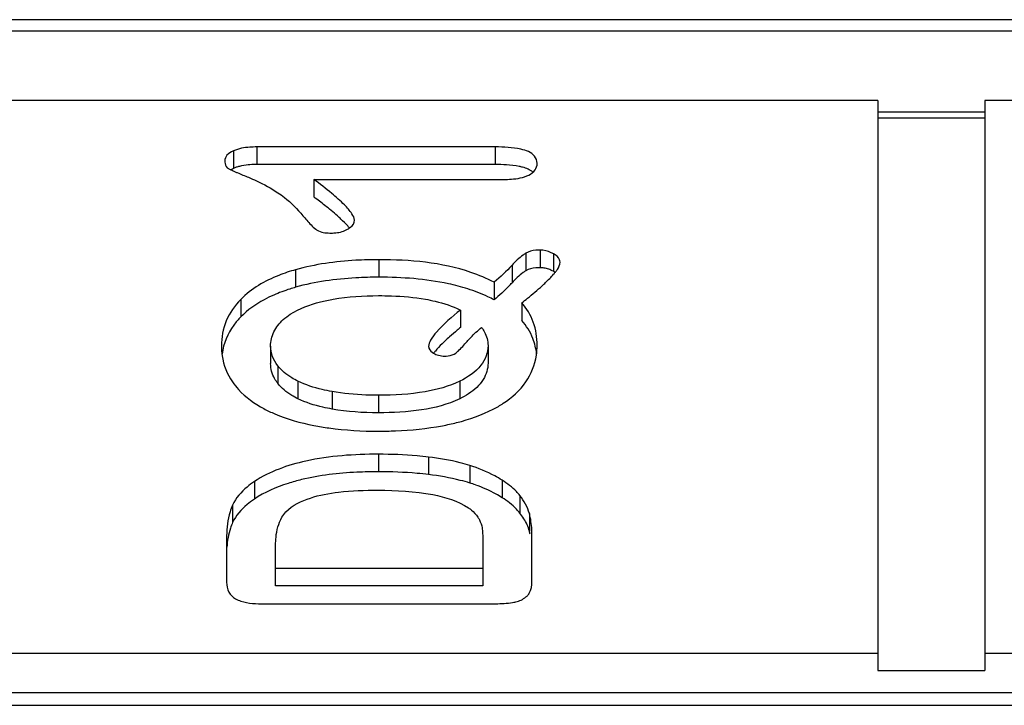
# Model space of a CAD drawing. Header units: millimetres. Extents: x 0 to 1980, y 0 to 1400.
# Tile 14 of 29: x 1160.99 to 1165.59, y 891.18 to 894.39. Entities that reach past the tile are written whole.
import ezdxf

# ---------------------------------------------------------------- set-up
doc = ezdxf.new("R2010")
doc.units = ezdxf.units.MM
doc.header["$LTSCALE"] = 108.9
doc.layers.add('00_COMPONENTS', color=7, linetype='CONTINUOUS')

msp = doc.modelspace()

# ---------------------------------------------------------------- linework, layer by layer
at = {"layer": '00_COMPONENTS', "color": 7, "linetype": 'CONTINUOUS'}
for p, q in [((1210.9767, 894.3851), (1160.1767, 894.3851)), ((1164.9967, 894.0082), (1160.7667, 894.0082)), ((1164.9967, 894.0082), (1164.9967, 891.3452)), ((1170.0767, 894.0082), (1165.4967, 894.0082)), ((1165.4967, 894.0082), (1165.4967, 891.3452)), ((1164.9967, 893.9547), (1165.4967, 893.9547)), ((1164.9967, 893.9263), (1165.4967, 893.9263)), ((1163.2105, 893.7907), (1162.097, 893.7907)), ((1163.2105, 893.7088), (1162.097, 893.7088)), ((1162.3635, 893.639), (1163.2485, 893.639)), ((1162.3635, 893.639), (1162.3635, 893.5571)), ((1163.2047, 893.1587), (1163.2047, 893.0768)), ((1163.3341, 893.0628), (1163.3341, 892.9809)), ((1163.0472, 893.0288), (1163.0472, 892.9469)), ((1162.1612, 892.8609), (1162.1612, 892.779)), ((1163.1765, 892.8631), (1163.1765, 892.7812)), ((1161.956, 891.974), (1161.956, 891.7581)), ((1163.3817, 891.7614), (1163.3817, 891.9773)), ((1162.1846, 891.7403), (1162.1846, 891.9316)), ((1163.1522, 891.9477), (1163.1522, 891.7403)), ((1163.1522, 891.8222), (1162.1846, 891.8222)), ((1163.1522, 891.7403), (1162.1846, 891.7403)), ((1162.133, 891.6566), (1163.1784, 891.6566)), ((1160.7667, 891.4271), (1164.9967, 891.4271)), ((1165.4967, 891.4271), (1170.0767, 891.4271)), ((1164.9967, 891.3452), (1165.4967, 891.3452)), ((1210.4867, 891.2415), (1160.6667, 891.2415))]:
    msp.add_line(p, q, dxfattribs=at)
at = {"layer": '00_COMPONENTS', "color": 9, "linetype": 'CONTINUOUS'}
for p, q in [((1160.1767, 894.3326), (1210.9767, 894.3326)), ((1162.097, 893.7907), (1162.097, 893.7088)), ((1163.2105, 893.7907), (1163.2105, 893.7088)), ((1161.9876, 893.7726), (1161.9876, 893.6907)), ((1163.3528, 893.2947), (1163.3528, 893.2128)), ((1163.4196, 893.3088), (1163.4196, 893.2269)), ((1163.4816, 893.2919), (1163.4816, 893.21)), ((1162.6669, 893.2642), (1162.6669, 893.1822)), ((1163.2885, 893.2379), (1163.2885, 893.156)), ((1162.2779, 893.2173), (1162.2779, 893.1354)), ((1162.0221, 893.079), (1162.0221, 892.9971)), ((1162.1943, 892.7688), (1162.1943, 892.6869)), ((1162.2888, 892.6965), (1162.2888, 892.6145)), ((1163.0445, 892.6967), (1163.0445, 892.6148)), ((1162.4481, 892.6483), (1162.4481, 892.5664)), ((1162.665, 892.6311), (1162.665, 892.5491)), ((1162.665, 892.3555), (1162.665, 892.2736)), ((1162.8993, 892.3425), (1162.8993, 892.2605)), ((1163.0909, 892.3031), (1163.0909, 892.2212)), ((1162.0853, 892.2278), (1162.0853, 892.1459)), ((1163.2424, 892.2343), (1163.2424, 892.1524)), ((1163.3255, 892.1626), (1163.3255, 892.0806)), ((1161.9837, 892.1184), (1161.9837, 892.0365)), ((1163.3695, 892.0783), (1163.3695, 891.9964)), ((1160.6667, 891.1829), (1210.4867, 891.1829))]:
    msp.add_line(p, q, dxfattribs=at)
at = {"layer": '00_COMPONENTS', "color": 7, "linetype": 'CONTINUOUS'}
for centre, radius, start, end in [((1162.0965, 893.2372), 0.4717, 89.9407, 92.8816), ((1160.9457, 891.6631), 2.3659, 51.6182, 53.1809), ((1163.4005, 893.1401), 0.1721, 61.8776, 65.5299), ((1163.4196, 893.1145), 0.1124, 85.2145, 89.9974), ((1163.4013, 893.0597), 0.1704, 61.8644, 66.1187), ((1163.2457, 893.4006), 0.3131, 319.1647, 321.6339), ((1162.3667, 894.0294), 1.2699, 315.6292, 316.5453), ((1163.9008, 891.8869), 1.3609, 129.6174, 131.6135), ((1164.1497, 891.5889), 1.7491, 129.0736, 129.6742), ((1163.6375, 892.1838), 0.9641, 131.6298, 133.4607), ((1163.1512, 892.6549), 0.2864, 140.375, 142.9759), ((1162.8578, 891.4838), 0.7734, 70.285, 72.4527), ((1163.1594, 891.9387), 0.2179, 15.3572, 23.7432), ((1163.0816, 891.9175), 0.2986, 12.4069, 15.3267)]:
    msp.add_arc(centre, radius, start, end, dxfattribs=at)
for points, knots in [([(1162.097, 893.7907), (1162.086, 893.7907), (1162.049, 893.7896), (1162.0114, 893.7833), (1161.9876, 893.7726)], [0, 0, 0, 0, 0.296776, 1, 1, 1, 1]), ([(1163.406, 893.7143), (1163.406, 893.7262), (1163.3913, 893.7628), (1163.3124, 893.7877), (1163.2504, 893.7907), (1163.2105, 893.7907)], [0, 0, 0, 0, 0.156535, 0.472936, 1, 1, 1, 1]), ([(1161.9876, 893.7726), (1161.9764, 893.7676), (1161.9566, 893.7568), (1161.9473, 893.7349), (1161.9473, 893.7255)], [0, 0, 0, 0, 0.564123, 1, 1, 1, 1]), ([(1161.9473, 893.7255), (1161.9473, 893.7214), (1161.9479, 893.7078), (1161.9562, 893.6942), (1161.9645, 893.6896)], [0, 0, 0, 0, 0.300638, 1, 1, 1, 1]), ([(1162.0728, 893.7082), (1162.0676, 893.7079), (1162.0483, 893.7066), (1162.0291, 893.7037), (1162.0154, 893.7002)], [0, 0, 0, 0, 0.273282, 1, 1, 1, 1]), ([(1163.3382, 893.6959), (1163.3328, 893.6973), (1163.308, 893.7031), (1163.2825, 893.7059), (1163.2627, 893.7072)], [0, 0, 0, 0, 0.21866, 1, 1, 1, 1]), ([(1163.3664, 893.6595), (1163.3776, 893.6653), (1163.3979, 893.6794), (1163.406, 893.7035), (1163.406, 893.7143)], [0, 0, 0, 0, 0.539174, 1, 1, 1, 1]), ([(1161.9645, 893.6896), (1161.9661, 893.6888), (1161.9754, 893.684), (1161.9849, 893.6798), (1161.9928, 893.6764)], [0, 0, 0, 0, 0.174031, 1, 1, 1, 1]), ([(1161.9928, 893.6764), (1161.9971, 893.6745), (1162.0187, 893.6651), (1162.0405, 893.6561), (1162.0579, 893.6489)], [0, 0, 0, 0, 0.201595, 1, 1, 1, 1]), ([(1163.2485, 893.639), (1163.2608, 893.639), (1163.3006, 893.6403), (1163.3418, 893.6467), (1163.3664, 893.6595)], [0, 0, 0, 0, 0.306815, 1, 1, 1, 1]), ([(1162.0579, 893.6489), (1162.0704, 893.6437), (1162.1177, 893.6229), (1162.1633, 893.598), (1162.1953, 893.5771)], [0, 0, 0, 0, 0.261597, 1, 1, 1, 1]), ([(1162.5531, 893.4482), (1162.5531, 893.459), (1162.5379, 893.4862), (1162.5009, 893.5267), (1162.4404, 893.5801), (1162.3916, 893.6179), (1162.3635, 893.639)], [0, 0, 0, 0, 0.118698, 0.320031, 0.612918, 1, 1, 1, 1]), ([(1162.1953, 893.5771), (1162.2057, 893.5703), (1162.2487, 893.5391), (1162.2861, 893.5007), (1162.3121, 893.4695)], [0, 0, 0, 0, 0.23446, 1, 1, 1, 1]), ([(1162.4894, 893.4541), (1162.4841, 893.4591), (1162.4599, 893.4811), (1162.4346, 893.5019), (1162.4146, 893.5177)], [0, 0, 0, 0, 0.220503, 1, 1, 1, 1]), ([(1162.3121, 893.4695), (1162.318, 893.4624), (1162.3368, 893.4404), (1162.3563, 893.4184), (1162.372, 893.4063)], [0, 0, 0, 0, 0.315461, 1, 1, 1, 1]), ([(1162.5298, 893.4119), (1162.5271, 893.4152), (1162.5144, 893.43), (1162.5005, 893.4437), (1162.4894, 893.4541)], [0, 0, 0, 0, 0.216805, 1, 1, 1, 1]), ([(1162.521, 893.4064), (1162.5259, 893.4092), (1162.5409, 893.4187), (1162.5531, 893.4359), (1162.5531, 893.4482)], [0, 0, 0, 0, 0.314233, 1, 1, 1, 1]), ([(1162.372, 893.4063), (1162.3761, 893.4031), (1162.3985, 893.3905), (1162.425, 893.3886), (1162.4452, 893.3886)], [0, 0, 0, 0, 0.20491, 1, 1, 1, 1]), ([(1162.4452, 893.3886), (1162.4522, 893.3886), (1162.4783, 893.3897), (1162.5045, 893.3969), (1162.521, 893.4064)], [0, 0, 0, 0, 0.270137, 1, 1, 1, 1]), ([(1163.3528, 893.2947), (1163.3483, 893.2921), (1163.3248, 893.2755), (1163.3047, 893.2549), (1163.2885, 893.2379)], [0, 0, 0, 0, 0.18189, 1, 1, 1, 1]), ([(1163.4196, 893.3088), (1163.4128, 893.3088), (1163.39, 893.3079), (1163.3666, 893.3029), (1163.3528, 893.2947)], [0, 0, 0, 0, 0.300118, 1, 1, 1, 1]), ([(1163.513, 893.2524), (1163.513, 893.2562), (1163.5099, 893.2739), (1163.4936, 893.2855), (1163.4816, 893.2919)], [0, 0, 0, 0, 0.218366, 1, 1, 1, 1]), ([(1162.6669, 893.2642), (1162.6309, 893.2642), (1162.5002, 893.2608), (1162.3692, 893.243), (1162.2779, 893.2173)], [0, 0, 0, 0, 0.275199, 1, 1, 1, 1]), ([(1163.2047, 893.1587), (1163.1701, 893.1771), (1162.9997, 893.2481), (1162.8115, 893.2642), (1162.6669, 893.2642)], [0, 0, 0, 0, 0.212954, 1, 1, 1, 1]), ([(1163.4912, 893.2063), (1163.4945, 893.2104), (1163.5045, 893.2241), (1163.513, 893.2406), (1163.513, 893.2524)], [0, 0, 0, 0, 0.30921, 1, 1, 1, 1]), ([(1162.2779, 893.2173), (1162.2514, 893.2098), (1162.159, 893.1794), (1162.0714, 893.1287), (1162.0221, 893.079)], [0, 0, 0, 0, 0.282204, 1, 1, 1, 1]), ([(1163.3528, 893.2128), (1163.3483, 893.2101), (1163.3248, 893.1936), (1163.3047, 893.173), (1163.2885, 893.156)], [0, 0, 0, 0, 0.18189, 1, 1, 1, 1]), ([(1163.4196, 893.2269), (1163.4128, 893.2269), (1163.39, 893.2259), (1163.3666, 893.221), (1163.3528, 893.2128)], [0, 0, 0, 0, 0.300118, 1, 1, 1, 1]), ([(1163.4294, 893.1426), (1163.4347, 893.1474), (1163.4531, 893.1644), (1163.4709, 893.1823), (1163.4826, 893.1959)], [0, 0, 0, 0, 0.284805, 1, 1, 1, 1]), ([(1162.6669, 893.1822), (1162.6309, 893.1822), (1162.5002, 893.1789), (1162.3692, 893.1611), (1162.2779, 893.1354)], [0, 0, 0, 0, 0.275199, 1, 1, 1, 1]), ([(1163.0818, 893.1279), (1163.0522, 893.1373), (1162.9167, 893.1725), (1162.7757, 893.1822), (1162.6669, 893.1822)], [0, 0, 0, 0, 0.221984, 1, 1, 1, 1]), ([(1162.1757, 893.0992), (1162.1606, 893.0925), (1162.1051, 893.0655), (1162.0539, 893.0291), (1162.0221, 892.9971)], [0, 0, 0, 0, 0.268734, 1, 1, 1, 1]), ([(1162.2779, 893.1354), (1162.2688, 893.1328), (1162.2342, 893.1225), (1162.2002, 893.1099), (1162.1757, 893.0992)], [0, 0, 0, 0, 0.261446, 1, 1, 1, 1]), ([(1163.2047, 893.0768), (1163.1953, 893.0818), (1163.1555, 893.1017), (1163.1139, 893.1176), (1163.0818, 893.1279)], [0, 0, 0, 0, 0.240427, 1, 1, 1, 1]), ([(1163.3341, 893.0628), (1163.343, 893.0698), (1163.3754, 893.0956), (1163.407, 893.1224), (1163.4294, 893.1426)], [0, 0, 0, 0, 0.274239, 1, 1, 1, 1]), ([(1162.0221, 893.079), (1161.9938, 893.0504), (1161.9461, 892.9826), (1161.9317, 892.9009), (1161.9317, 892.8609)], [0, 0, 0, 0, 0.501432, 1, 1, 1, 1]), ([(1162.2205, 892.9841), (1162.2307, 892.9935), (1162.2823, 893.0326), (1162.3448, 893.0545), (1162.3939, 893.0669)], [0, 0, 0, 0, 0.214289, 1, 1, 1, 1]), ([(1162.3939, 893.0669), (1162.4137, 893.0719), (1162.5029, 893.0906), (1162.5944, 893.0963), (1162.665, 893.0963)], [0, 0, 0, 0, 0.224714, 1, 1, 1, 1]), ([(1162.665, 893.0963), (1162.6852, 893.0963), (1162.7584, 893.0951), (1162.8317, 893.0889), (1162.8838, 893.0796)], [0, 0, 0, 0, 0.276508, 1, 1, 1, 1]), ([(1162.8838, 893.0796), (1162.8992, 893.0769), (1162.9551, 893.0654), (1163.01, 893.0474), (1163.0472, 893.0288)], [0, 0, 0, 0, 0.272583, 1, 1, 1, 1]), ([(1163.406, 892.8642), (1163.406, 892.9008), (1163.3953, 892.9734), (1163.3572, 893.0365), (1163.3341, 893.0628)], [0, 0, 0, 0, 0.510827, 1, 1, 1, 1]), ([(1163.0472, 893.0288), (1163.0081, 892.9971), (1162.9572, 892.9538), (1162.91, 892.8942), (1162.8993, 892.8689), (1162.8993, 892.8586)], [0, 0, 0, 0, 0.658682, 0.865021, 1, 1, 1, 1]), ([(1162.0221, 892.9971), (1162.0102, 892.985), (1161.9672, 892.9357), (1161.9412, 892.8718), (1161.9347, 892.824)], [0, 0, 0, 0, 0.26068, 1, 1, 1, 1]), ([(1162.1612, 892.8609), (1162.1612, 892.8833), (1162.1722, 892.9307), (1162.2027, 892.9678), (1162.2205, 892.9841)], [0, 0, 0, 0, 0.480846, 1, 1, 1, 1]), ([(1163.0787, 892.882), (1163.0843, 892.8884), (1163.1054, 892.9117), (1163.1284, 892.9335), (1163.1464, 892.9479)], [0, 0, 0, 0, 0.269631, 1, 1, 1, 1]), ([(1163.1464, 892.9479), (1163.1512, 892.941), (1163.1673, 892.9154), (1163.1765, 892.8849), (1163.1765, 892.8631)], [0, 0, 0, 0, 0.280018, 1, 1, 1, 1]), ([(1162.9743, 892.8835), (1162.97, 892.8795), (1162.9549, 892.8647), (1162.9403, 892.8493), (1162.9306, 892.8376)], [0, 0, 0, 0, 0.278675, 1, 1, 1, 1]), ([(1163.0263, 892.8283), (1163.0298, 892.8311), (1163.0485, 892.8478), (1163.0652, 892.8665), (1163.0787, 892.882)], [0, 0, 0, 0, 0.178498, 1, 1, 1, 1]), ([(1161.9317, 892.8609), (1161.9317, 892.8456), (1161.9356, 892.7868), (1161.9584, 892.7294), (1161.9832, 892.6935)], [0, 0, 0, 0, 0.258757, 1, 1, 1, 1]), ([(1162.8993, 892.8586), (1162.8993, 892.8558), (1162.9018, 892.8427), (1162.913, 892.8333), (1162.9217, 892.828)], [0, 0, 0, 0, 0.214337, 1, 1, 1, 1]), ([(1162.9733, 892.814), (1162.9787, 892.814), (1162.9971, 892.8148), (1163.0162, 892.8201), (1163.0263, 892.8283)], [0, 0, 0, 0, 0.29644, 1, 1, 1, 1]), ([(1163.1765, 892.8631), (1163.1765, 892.8306), (1163.1471, 892.7556), (1163.0815, 892.715), (1163.0445, 892.6967)], [0, 0, 0, 0, 0.440586, 1, 1, 1, 1]), ([(1163.3531, 892.6931), (1163.3784, 892.7299), (1163.4019, 892.7884), (1163.406, 892.8487), (1163.406, 892.8642)], [0, 0, 0, 0, 0.741917, 1, 1, 1, 1]), ([(1162.1943, 892.6869), (1162.1889, 892.6939), (1162.1705, 892.7213), (1162.1612, 892.7548), (1162.1612, 892.779)], [0, 0, 0, 0, 0.268126, 1, 1, 1, 1]), ([(1163.1765, 892.7812), (1163.1765, 892.7547), (1163.1587, 892.695), (1163.1123, 892.6555), (1163.0855, 892.6381)], [0, 0, 0, 0, 0.453679, 1, 1, 1, 1]), ([(1162.2888, 892.6965), (1162.2789, 892.7013), (1162.2439, 892.7202), (1162.2118, 892.746), (1162.1943, 892.7688)], [0, 0, 0, 0, 0.276686, 1, 1, 1, 1]), ([(1161.9832, 892.6935), (1161.9919, 892.6811), (1162.0323, 892.6305), (1162.0862, 892.5918), (1162.1299, 892.5684)], [0, 0, 0, 0, 0.233976, 1, 1, 1, 1]), ([(1162.2888, 892.6145), (1162.279, 892.6193), (1162.2439, 892.6382), (1162.2119, 892.664), (1162.1943, 892.6869)], [0, 0, 0, 0, 0.274532, 1, 1, 1, 1]), ([(1162.4481, 892.6483), (1162.4327, 892.6512), (1162.3783, 892.6624), (1162.3247, 892.679), (1162.2888, 892.6965)], [0, 0, 0, 0, 0.282675, 1, 1, 1, 1]), ([(1163.0445, 892.6967), (1162.9941, 892.6718), (1162.8672, 892.638), (1162.7379, 892.6311), (1162.665, 892.6311)], [0, 0, 0, 0, 0.435529, 1, 1, 1, 1]), ([(1163.2011, 892.5662), (1163.217, 892.5745), (1163.2745, 892.6076), (1163.3257, 892.6532), (1163.3531, 892.6931)], [0, 0, 0, 0, 0.271368, 1, 1, 1, 1]), ([(1162.665, 892.6311), (1162.6455, 892.6311), (1162.5729, 892.6323), (1162.5003, 892.6388), (1162.4481, 892.6483)], [0, 0, 0, 0, 0.268762, 1, 1, 1, 1]), ([(1162.4481, 892.5664), (1162.4338, 892.569), (1162.3795, 892.5802), (1162.3257, 892.5966), (1162.2888, 892.6145)], [0, 0, 0, 0, 0.261067, 1, 1, 1, 1]), ([(1163.0445, 892.6148), (1162.9888, 892.5872), (1162.861, 892.5556), (1162.7319, 892.5491), (1162.665, 892.5491)], [0, 0, 0, 0, 0.481397, 1, 1, 1, 1]), ([(1162.1299, 892.5684), (1162.1464, 892.5596), (1162.2209, 892.5242), (1162.3011, 892.5021), (1162.3635, 892.4899)], [0, 0, 0, 0, 0.22806, 1, 1, 1, 1]), ([(1162.9635, 892.4888), (1162.9858, 892.493), (1163.0672, 892.5107), (1163.1471, 892.5382), (1163.2011, 892.5662)], [0, 0, 0, 0, 0.271389, 1, 1, 1, 1]), ([(1162.3635, 892.4899), (1162.3868, 892.4854), (1162.4865, 892.4689), (1162.5878, 892.4632), (1162.665, 892.4632)], [0, 0, 0, 0, 0.23544, 1, 1, 1, 1]), ([(1162.665, 892.4632), (1162.6914, 892.4632), (1162.7914, 892.4651), (1162.8913, 892.4752), (1162.9635, 892.4888)], [0, 0, 0, 0, 0.264597, 1, 1, 1, 1]), ([(1162.665, 892.3555), (1162.5514, 892.3555), (1162.3512, 892.3427), (1162.1572, 892.2756), (1162.0853, 892.2278)], [0, 0, 0, 0, 0.568078, 1, 1, 1, 1]), ([(1162.8993, 892.3425), (1162.8813, 892.3447), (1162.8034, 892.3527), (1162.7251, 892.3555), (1162.665, 892.3555)], [0, 0, 0, 0, 0.231642, 1, 1, 1, 1]), ([(1163.0909, 892.3031), (1163.0765, 892.3076), (1163.0136, 892.3254), (1162.949, 892.3364), (1162.8993, 892.3425)], [0, 0, 0, 0, 0.232283, 1, 1, 1, 1]), ([(1162.665, 892.2736), (1162.6315, 892.2736), (1162.511, 892.271), (1162.3902, 892.2573), (1162.3056, 892.2368)], [0, 0, 0, 0, 0.277623, 1, 1, 1, 1]), ([(1162.8993, 892.2605), (1162.8813, 892.2628), (1162.8034, 892.2708), (1162.7251, 892.2736), (1162.665, 892.2736)], [0, 0, 0, 0, 0.231642, 1, 1, 1, 1]), ([(1163.2424, 892.2343), (1163.2311, 892.2414), (1163.1831, 892.2693), (1163.1312, 892.2903), (1163.0909, 892.3031)], [0, 0, 0, 0, 0.23955, 1, 1, 1, 1]), ([(1162.0853, 892.2278), (1162.0735, 892.2199), (1162.0331, 892.1905), (1161.9984, 892.1511), (1161.9837, 892.1184)], [0, 0, 0, 0, 0.28333, 1, 1, 1, 1]), ([(1162.3056, 892.2368), (1162.2844, 892.2317), (1162.2077, 892.2104), (1162.1335, 892.1779), (1162.0853, 892.1459)], [0, 0, 0, 0, 0.274013, 1, 1, 1, 1]), ([(1163.0909, 892.2212), (1163.0765, 892.2257), (1163.0136, 892.2435), (1162.949, 892.2544), (1162.8993, 892.2605)], [0, 0, 0, 0, 0.232283, 1, 1, 1, 1]), ([(1163.3255, 892.1626), (1163.3202, 892.1691), (1163.2958, 892.1966), (1163.2663, 892.2193), (1163.2424, 892.2343)], [0, 0, 0, 0, 0.229249, 1, 1, 1, 1]), ([(1162.347, 892.1508), (1162.3893, 892.1656), (1162.4952, 892.1838), (1162.6015, 892.1876), (1162.663, 892.1876)], [0, 0, 0, 0, 0.421851, 1, 1, 1, 1]), ([(1162.663, 892.1876), (1162.7485, 892.1876), (1162.8931, 892.1804), (1163.0363, 892.1378), (1163.0857, 892.1048)], [0, 0, 0, 0, 0.59001, 1, 1, 1, 1]), ([(1163.2424, 892.1524), (1163.233, 892.1583), (1163.1935, 892.1815), (1163.1514, 892.2001), (1163.1186, 892.2118)], [0, 0, 0, 0, 0.241507, 1, 1, 1, 1]), ([(1162.0853, 892.1459), (1162.0735, 892.138), (1162.0331, 892.1086), (1161.9984, 892.0692), (1161.9837, 892.0365)], [0, 0, 0, 0, 0.28333, 1, 1, 1, 1]), ([(1162.2137, 892.061), (1162.2188, 892.0704), (1162.2527, 892.1138), (1162.3058, 892.1364), (1162.347, 892.1508)], [0, 0, 0, 0, 0.196575, 1, 1, 1, 1]), ([(1163.3255, 892.0806), (1163.3202, 892.0872), (1163.2958, 892.1147), (1163.2663, 892.1373), (1163.2424, 892.1524)], [0, 0, 0, 0, 0.229249, 1, 1, 1, 1]), ([(1161.9837, 892.1184), (1161.9791, 892.1081), (1161.9618, 892.0619), (1161.956, 892.0119), (1161.956, 891.974)], [0, 0, 0, 0, 0.228889, 1, 1, 1, 1]), ([(1163.0857, 892.1048), (1163.0903, 892.1017), (1163.107, 892.0896), (1163.1214, 892.074), (1163.1293, 892.0611)], [0, 0, 0, 0, 0.266849, 1, 1, 1, 1]), ([(1162.1846, 891.9316), (1162.1846, 891.9437), (1162.1866, 891.9881), (1162.1983, 892.0326), (1162.2137, 892.061)], [0, 0, 0, 0, 0.273064, 1, 1, 1, 1]), ([(1163.1293, 892.0611), (1163.1318, 892.057), (1163.1404, 892.0418), (1163.1468, 892.0251), (1163.1488, 892.0125)], [0, 0, 0, 0, 0.273035, 1, 1, 1, 1]), ([(1163.3817, 891.9773), (1163.3817, 891.9864), (1163.3808, 892.0204), (1163.3761, 892.0543), (1163.3695, 892.0783)], [0, 0, 0, 0, 0.268088, 1, 1, 1, 1]), ([(1161.9837, 892.0365), (1161.9799, 892.028), (1161.9656, 891.9909), (1161.9588, 891.9512), (1161.9569, 891.9208)], [0, 0, 0, 0, 0.232845, 1, 1, 1, 1]), ([(1163.1488, 892.0125), (1163.1494, 892.0082), (1163.1519, 891.9867), (1163.1522, 891.965), (1163.1522, 891.9477)], [0, 0, 0, 0, 0.199902, 1, 1, 1, 1]), ([(1161.956, 891.7581), (1161.956, 891.7423), (1161.9618, 891.7106), (1161.9851, 891.6879), (1161.9978, 891.6806)], [0, 0, 0, 0, 0.51869, 1, 1, 1, 1]), ([(1163.3586, 891.6933), (1163.3624, 891.6971), (1163.3776, 891.7166), (1163.3817, 891.7425), (1163.3817, 891.7614)], [0, 0, 0, 0, 0.222756, 1, 1, 1, 1]), ([(1161.9978, 891.6806), (1162.0055, 891.6762), (1162.0484, 891.6585), (1162.0958, 891.6566), (1162.133, 891.6566)], [0, 0, 0, 0, 0.191549, 1, 1, 1, 1]), ([(1163.2913, 891.6633), (1163.2982, 891.6643), (1163.3224, 891.6693), (1163.3459, 891.6808), (1163.3586, 891.6933)], [0, 0, 0, 0, 0.283362, 1, 1, 1, 1]), ([(1163.1784, 891.6566), (1163.1895, 891.6566), (1163.2272, 891.657), (1163.265, 891.6592), (1163.2913, 891.6633)], [0, 0, 0, 0, 0.293824, 1, 1, 1, 1])]:
    msp.add_open_spline(points, degree=3, knots=knots, dxfattribs=at)
for points in [[(1162.0006, 893.6958), (1161.9962, 893.6943), (1161.9918, 893.6926), (1161.9876, 893.6907)], [(1162.0154, 893.7002), (1162.0104, 893.6989), (1162.0055, 893.6975), (1162.0006, 893.6958)], [(1163.2627, 893.7072), (1163.2453, 893.7084), (1163.2279, 893.7088), (1163.2105, 893.7088)], [(1163.3632, 893.6871), (1163.3551, 893.6907), (1163.3467, 893.6935), (1163.3382, 893.6959)], [(1161.9876, 893.6907), (1161.9834, 893.6888), (1161.9793, 893.6867), (1161.9754, 893.6844)], [(1163.3864, 893.673), (1163.3795, 893.6789), (1163.3714, 893.6835), (1163.3632, 893.6871)], [(1163.4718, 893.2968), (1163.4556, 893.3042), (1163.4375, 893.3088), (1163.4196, 893.3088)], [(1163.2885, 893.2379), (1163.2621, 893.21), (1163.2344, 893.1831), (1163.2047, 893.1587)], [(1163.4488, 893.2231), (1163.4423, 893.2248), (1163.4357, 893.2259), (1163.429, 893.2265)], [(1163.4703, 893.2155), (1163.4633, 893.2186), (1163.4562, 893.2212), (1163.4488, 893.2231)], [(1163.4904, 893.2048), (1163.4876, 893.2067), (1163.4846, 893.2084), (1163.4816, 893.21)], [(1163.2745, 893.1413), (1163.2523, 893.1187), (1163.2292, 893.0969), (1163.2047, 893.0768)], [(1163.3858, 892.8961), (1163.3739, 892.927), (1163.3559, 892.956), (1163.3341, 892.9809)], [(1163.4035, 892.8246), (1163.4005, 892.8489), (1163.3947, 892.8732), (1163.3858, 892.8961)], [(1162.1943, 892.7688), (1162.1744, 892.7947), (1162.1612, 892.8283), (1162.1612, 892.8609)], [(1162.9217, 892.828), (1162.9292, 892.8234), (1162.9374, 892.8198), (1162.9458, 892.8175)], [(1162.9458, 892.8175), (1162.9547, 892.8151), (1162.964, 892.814), (1162.9733, 892.814)], [(1163.0855, 892.6381), (1163.0724, 892.6295), (1163.0586, 892.6218), (1163.0445, 892.6148)], [(1162.665, 892.5491), (1162.5925, 892.5491), (1162.5194, 892.5534), (1162.4481, 892.5664)], [(1163.3695, 892.0783), (1163.3611, 892.1089), (1163.3454, 892.1379), (1163.3255, 892.1626)], [(1163.3589, 892.0264), (1163.3503, 892.0458), (1163.3388, 892.0641), (1163.3255, 892.0806)]]:
    msp.add_open_spline(points, degree=3, dxfattribs=at)

doc.saveas('drawing.dxf')
